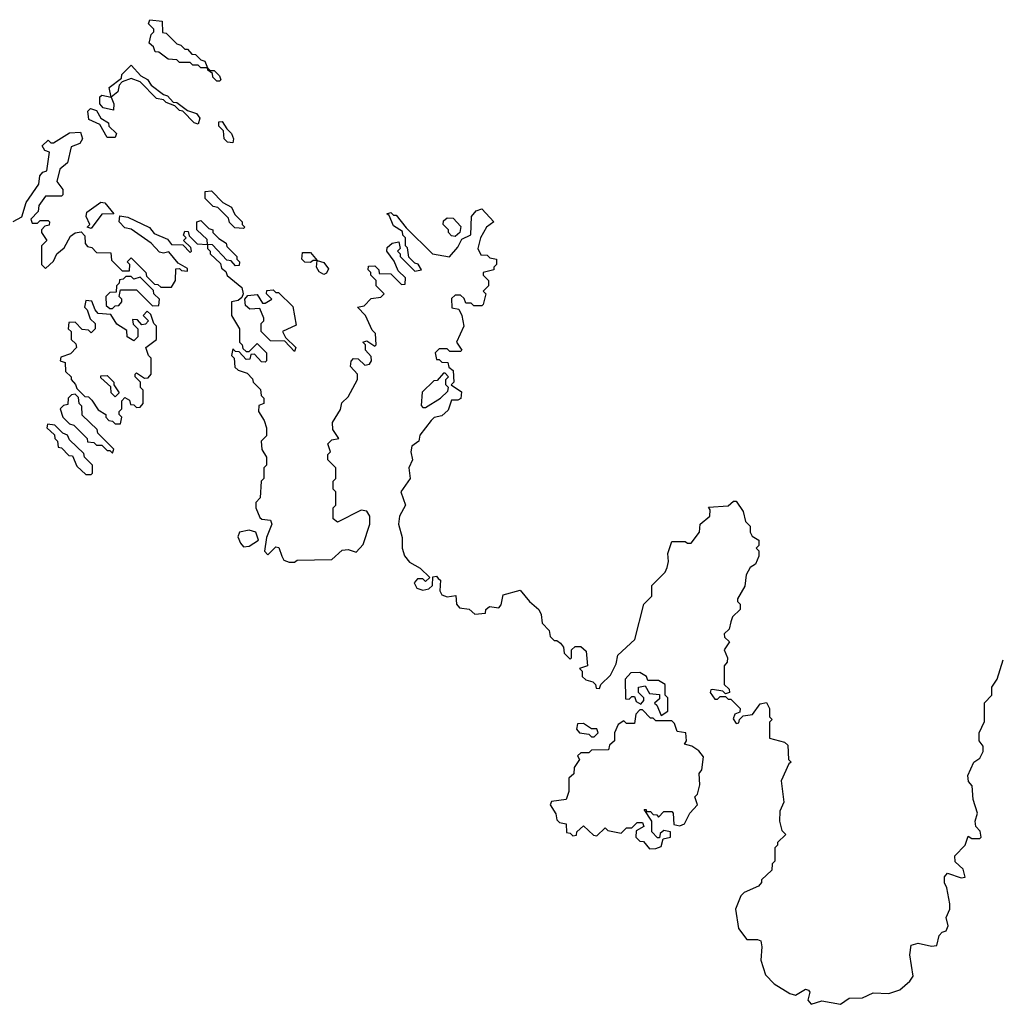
# Model space of a CAD drawing. Extents: x 2737564 to 2859580, y 876530 to 1012372.
# Tile 15 of 110: x 2826338 to 2830006, y 878940 to 882620. Entities that reach past the tile are written whole.
import ezdxf

# ---------------------------------------------------------------- set-up
doc = ezdxf.new("R2010")
doc.units = 0

msp = doc.modelspace()

# ---------------------------------------------------------------- linework, layer by layer
at = {"layer": '0CON05XD'}
for points in [[(2827085, 882390), (2827075, 882390), (2827060, 882405), (2827058.3, 882418.3), (2827041.7, 882431.7), (2827040, 882440), (2827015, 882440), (2827005, 882450), (2826985, 882450), (2826975, 882460), (2826935, 882460), (2826925, 882470), (2826893, 882473), (2826858.3, 882498.3), (2826845, 882500), (2826838.3, 882518.3), (2826822.5, 882532.5), (2826830, 882565), (2826840, 882575), (2826840, 882585), (2826820, 882605), (2826825, 882620), (2826870, 882615), (2826871.7, 882571.7), (2826885, 882570), (2826925, 882530), (2826940, 882525), (2826955, 882510), (2826965, 882510), (2826981.7, 882491.7), (2826995, 882490), (2827015, 882470), (2827030, 882465), (2827040, 882440), (2827050, 882430), (2827065, 882430), (2827085, 882410), (2827090, 882395), (2827085, 882390)], [(2827005, 882230), (2826990, 882235), (2826948.3, 882278.3), (2826935, 882280), (2826918.3, 882298.3), (2826885, 882310), (2826875, 882320), (2826850, 882325), (2826788.3, 882388.3), (2826755, 882400), (2826721.7, 882388.3), (2826710, 882375), (2826705, 882350), (2826680, 882330), (2826690, 882305), (2826688.3, 882281.7), (2826650.7, 882290.7), (2826637.5, 882305), (2826638.3, 882331.7), (2826645, 882337.5), (2826680, 882330), (2826673, 882367), (2826718.3, 882401.7), (2826720, 882415), (2826755, 882450), (2826790.7, 882410.7), (2826816.4, 882396.4), (2826830, 882375), (2826875, 882340), (2826890, 882335), (2826911.7, 882311.7), (2826925, 882310), (2826965, 882280), (2826999.3, 882269.3), (2827011.7, 882251.7), (2827005, 882230)], [(2826695, 882180), (2826665, 882180), (2826638.3, 882228.3), (2826597, 882247), (2826592.5, 882277.5), (2826602.5, 882287.5), (2826625, 882280), (2826641.7, 882251.7), (2826670, 882235), (2826671.7, 882221.7), (2826700, 882195), (2826695, 882180)], [(2827135, 882160), (2827115, 882162.5), (2827102.5, 882175), (2827100, 882205), (2827081.7, 882221.7), (2827081.7, 882238.3), (2827095, 882240), (2827111.7, 882211.7), (2827130, 882195), (2827137.5, 882175), (2827135, 882160)], [(2826313.8, 881866.2), (2826346.7, 881883.3), (2826363, 881937), (2826410, 882005), (2826413, 882037), (2826425, 882050), (2826440, 882055), (2826450, 882125), (2826431.7, 882131.7), (2826421.7, 882148.3), (2826445, 882170), (2826455, 882160), (2826465, 882160), (2826525, 882197.5), (2826565, 882200), (2826572.5, 882175), (2826563, 882157), (2826530, 882145), (2826517.5, 882085), (2826488.3, 882061.7), (2826477.5, 882015), (2826500, 881985), (2826500, 881965), (2826495, 881960), (2826435, 881960), (2826410, 881925), (2826407, 881903), (2826380, 881875), (2826385, 881860), (2826405, 881860), (2826415, 881870), (2826445, 881870), (2826450, 881865), (2826448.3, 881851.7), (2826431.7, 881848.3), (2826420, 881835), (2826420, 881825), (2826440, 881795), (2826420, 881775), (2826420, 881705), (2826435, 881690), (2826465, 881717.5), (2826476.7, 881745), (2826505, 881767.5), (2826528.6, 881811.4), (2826545, 881824), (2826567.5, 881827.5), (2826581.7, 881811.7), (2826583.3, 881783.3), (2826591.7, 881771.7), (2826608.3, 881768.3), (2826625, 881750), (2826678.3, 881748.3), (2826681.7, 881721.7), (2826721.7, 881681.7), (2826748.3, 881681.7), (2826750, 881705), (2826740, 881715), (2826755, 881730), (2826810, 881675), (2826811.7, 881661.7), (2826841.7, 881631.7), (2826855, 881630), (2826865, 881620), (2826905, 881620), (2826920, 881645), (2826921.7, 881688.3), (2826935, 881690), (2826943, 881683), (2826965, 881680), (2826965, 881690), (2826930, 881710), (2826895, 881752.5), (2826875, 881747.5), (2826861.2, 881751.2), (2826830, 881785), (2826755, 881836.7), (2826731.7, 881841.7), (2826710, 881865), (2826713, 881887), (2826741.7, 881881.7), (2826823.8, 881843.8), (2826840.7, 881820.7), (2826890, 881800), (2826905, 881780), (2826948.3, 881778.3), (2826975, 881750), (2826980, 881755), (2826978.3, 881768.3), (2826950, 881795), (2826960, 881805), (2826950, 881815), (2826955, 881830), (2826968.3, 881828.3), (2826971.7, 881811.7), (2827001.7, 881781.7), (2827040, 881780), (2827038.3, 881798.3), (2827000, 881835), (2827000, 881865), (2827015, 881870), (2827045, 881840), (2827060, 881835), (2827060, 881825), (2827081.7, 881801.7), (2827110, 881785), (2827111.7, 881771.7), (2827150, 881735), (2827150, 881725), (2827160, 881715), (2827158.3, 881701.7), (2827145, 881700), (2827128.3, 881718.3), (2827111.7, 881721.7), (2827058.3, 881778.3), (2827040, 881780), (2827040, 881765), (2827050, 881755), (2827050, 881745), (2827088.3, 881708.3), (2827091.7, 881691.7), (2827108.3, 881678.3), (2827113.6, 881663.6), (2827168.8, 881618.8), (2827173.3, 881595), (2827168.3, 881581.7), (2827155, 881570), (2827130, 881565), (2827130, 881515), (2827160, 881465), (2827160, 881415), (2827170, 881405), (2827171.7, 881391.7), (2827185, 881380), (2827195, 881380), (2827225, 881410), (2827260, 881375), (2827260, 881345), (2827255, 881340), (2827241.7, 881341.7), (2827215, 881370), (2827201.7, 881368.3), (2827198.3, 881351.7), (2827185, 881350), (2827158.3, 881378.3), (2827145, 881380), (2827135, 881390), (2827130, 881365), (2827140, 881355), (2827141.7, 881321.7), (2827155, 881310), (2827188.3, 881298.3), (2827208.3, 881278.3), (2827210, 881265), (2827238.3, 881238.3), (2827240, 881215), (2827250, 881205), (2827250, 881185), (2827231.7, 881178.3), (2827230, 881155), (2827251.7, 881121.7), (2827260, 881095), (2827260, 881065), (2827240, 881045), (2827243, 881013), (2827260, 880985), (2827260, 880955), (2827250, 880945), (2827250, 880905), (2827240, 880895), (2827237, 880833), (2827220, 880815), (2827220, 880795), (2827235, 880760), (2827243, 880753), (2827275, 880750), (2827280, 880735), (2827260, 880685), (2827253, 880633), (2827265, 880620), (2827295, 880650), (2827307, 880647), (2827317.5, 880615), (2827325, 880600), (2827345, 880592.5), (2827365, 880592.5), (2827375, 880600), (2827505, 880602.5), (2827543, 880637), (2827565, 880640), (2827595, 880630), (2827621.7, 880658.3), (2827646.7, 880735), (2827646.7, 880765), (2827635, 880782.5), (2827613.6, 880786.4), (2827525, 880742.5), (2827510, 880755), (2827510, 880795), (2827520, 880805), (2827520, 880855), (2827510, 880865), (2827510, 880895), (2827520, 880905), (2827520, 880945), (2827490, 880975), (2827490, 880995), (2827500, 881005), (2827490, 881035), (2827505, 881050), (2827530, 881055), (2827508.3, 881088.3), (2827507.5, 881115), (2827537, 881163), (2827541.7, 881188.3), (2827565, 881210), (2827600, 881275), (2827600, 881295), (2827574, 881324), (2827576.1, 881343.9), (2827585, 881353.3), (2827603, 881353), (2827628.3, 881328.3), (2827645, 881332.5), (2827652.5, 881345), (2827651.7, 881361.7), (2827630, 881385), (2827630, 881405), (2827620, 881415), (2827635, 881420), (2827665, 881400), (2827670, 881405), (2827667, 881447), (2827655, 881460), (2827630, 881515), (2827600, 881545), (2827625, 881550), (2827651.7, 881578.3), (2827687, 881583), (2827700, 881595), (2827670, 881625), (2827670, 881645), (2827650, 881665), (2827650, 881675), (2827640, 881685), (2827641.7, 881698.3), (2827665, 881700), (2827680, 881685), (2827681.7, 881671.7), (2827725, 881670), (2827765, 881630), (2827778.3, 881631.7), (2827780, 881655), (2827751.7, 881681.7), (2827737, 881717), (2827710, 881755), (2827711.7, 881768.3), (2827730, 881785), (2827755, 881790), (2827760, 881765), (2827750, 881755), (2827760, 881745), (2827760, 881735), (2827815, 881680), (2827840, 881685), (2827826.4, 881706.4), (2827815, 881710), (2827792.5, 881732.5), (2827787, 881767), (2827780, 881775), (2827780, 881805), (2827770, 881815), (2827768.3, 881828.3), (2827735, 881850), (2827718.3, 881888.3), (2827710, 881895), (2827725, 881900), (2827735, 881890), (2827745, 881890), (2827781.7, 881841.7), (2827880, 881745), (2827943.9, 881733.9), (2827975, 881770), (2827990, 881800), (2828023.6, 881816.4), (2828026.7, 881885), (2828043.9, 881906.1), (2828065, 881912.5), (2828110, 881865), (2828082.5, 881845), (2828060, 881805), (2828050, 881765), (2828061.7, 881741.7), (2828085, 881740), (2828095, 881730), (2828120, 881725), (2828120, 881705), (2828110, 881695), (2828110, 881685), (2828070, 881675), (2828070, 881665), (2828090, 881645), (2828090, 881625), (2828070, 881605), (2828080, 881595), (2828070, 881555), (2828065, 881550), (2828035, 881550), (2828025, 881560), (2828005, 881560), (2827998.3, 881578.3), (2827985, 881590), (2827965, 881590), (2827951.7, 881578.3), (2827953, 881543), (2827978.3, 881538.3), (2827990, 881515), (2827997.5, 881475), (2827970, 881415), (2827990, 881385), (2827985, 881380), (2827945, 881380), (2827935, 881390), (2827905, 881390), (2827890, 881375), (2827895, 881350), (2827905, 881350), (2827915, 881340), (2827938.3, 881338.3), (2827941.7, 881321.7), (2827958.3, 881308.3), (2827960, 881265), (2827950, 881255), (2827988.8, 881228.8), (2827986.2, 881203.8), (2827975, 881197.5), (2827951.7, 881198.3), (2827938.8, 881161.2), (2827915, 881140), (2827886.4, 881133.6), (2827875, 881122.5), (2827833, 881067), (2827830, 881045), (2827803.9, 881026.1), (2827800, 881005), (2827806.2, 880975), (2827792.5, 880945), (2827796.7, 880905), (2827762.5, 880855), (2827780, 880805), (2827756.7, 880765), (2827753.3, 880735), (2827767.5, 880685), (2827767.5, 880645), (2827776.2, 880616.2), (2827795, 880592.5), (2827835, 880570), (2827870, 880535), (2827855, 880520), (2827845, 880530), (2827825, 880530), (2827812.5, 880515), (2827822.5, 880495), (2827845, 880487.5), (2827866.7, 880493.3), (2827880, 880505), (2827881.7, 880538.3), (2827895, 880540), (2827901.7, 880531.7), (2827910, 880525), (2827907.5, 880485), (2827915, 880470), (2827935, 880462.5), (2827968.3, 880468.3), (2827970, 880435), (2827981.7, 880421.7), (2828017, 880417), (2828038.3, 880398.3), (2828078.3, 880401.7), (2828080, 880415), (2828093, 880427), (2828128.3, 880421.7), (2828137, 880433), (2828145, 880470), (2828208.3, 880488.3), (2828242.5, 880445), (2828277.5, 880415), (2828287, 880397), (2828290, 880365), (2828317, 880337), (2828320, 880315), (2828335, 880300), (2828345, 880300), (2828359.3, 880289.3), (2828370, 880275), (2828373, 880253), (2828395, 880230), (2828400, 880235), (2828400, 880265), (2828413, 880277), (2828435, 880277.5), (2828455, 880260), (2828460, 880205), (2828430, 880195), (2828440, 880185), (2828440, 880165), (2828453, 880153), (2828480, 880145), (2828490, 880135), (2828491.7, 880121.7), (2828505, 880120), (2828510, 880135), (2828545, 880170), (2828567, 880213), (2828572.5, 880245), (2828637, 880303), (2828670, 880435), (2828700, 880465), (2828700, 880505), (2828750, 880555), (2828757, 880573), (2828762.5, 880595), (2828760, 880625), (2828775, 880670), (2828825, 880670), (2828833, 880663), (2828847, 880663), (2828877.5, 880705), (2828880, 880735), (2828916.7, 880765), (2828917.5, 880787.5), (2828911.7, 880798.3), (2828985, 880802.5), (2829005, 880820), (2829015, 880820), (2829041.7, 880781.7), (2829050, 880745), (2829067, 880727), (2829067.5, 880705), (2829075, 880690), (2829100, 880675), (2829100, 880655), (2829090, 880645), (2829100, 880635), (2829100, 880615), (2829087.5, 880585), (2829067, 880573), (2829052.5, 880545), (2829047, 880503), (2829020, 880455), (2829020, 880445), (2829030, 880435), (2829030, 880415), (2829001.7, 880388.3), (2828995, 880370)], [(2827175, 881840), (2827141.7, 881841.7), (2827121.7, 881861.7), (2827118.3, 881878.3), (2827078.3, 881918.3), (2827061.7, 881921.7), (2827031.7, 881951.7), (2827031.7, 881978.3), (2827055, 881980), (2827097, 881937), (2827129.3, 881919.3), (2827141.7, 881891.7), (2827170, 881865), (2827170, 881855), (2827180, 881845), (2827175, 881840)], [(2826605, 881840), (2826590, 881845), (2826600, 881855), (2826586.7, 881885), (2826589.3, 881900.7), (2826642, 881938), (2826656.1, 881936.1), (2826690, 881895), (2826645, 881893.3), (2826605, 881840)], [(2827965, 881810), (2827951.7, 881811.7), (2827940, 881825), (2827940, 881835), (2827920, 881855), (2827921.7, 881868.3), (2827935, 881880), (2827958.3, 881878.3), (2827987, 881847), (2827982.5, 881825), (2827965, 881810)], [(2827475, 881667.5), (2827457, 881677), (2827447.5, 881695), (2827450, 881720), (2827435, 881720), (2827425, 881712.5), (2827403.6, 881713.6), (2827392.5, 881725), (2827395, 881750), (2827425, 881750), (2827450, 881720), (2827475, 881712.5), (2827491.7, 881688.3), (2827485, 881672.5), (2827475, 881667.5)], [(2826685, 881540), (2826695, 881550), (2826708.3, 881551.7), (2826720, 881565), (2826720, 881575), (2826710, 881585), (2826715, 881610), (2826775, 881610), (2826835, 881550), (2826858.3, 881551.7), (2826860, 881575), (2826840, 881595), (2826838.3, 881608.3), (2826788.3, 881658.3), (2826765, 881650), (2826755, 881660), (2826735, 881660), (2826725, 881650), (2826711.7, 881648.3), (2826710, 881635), (2826700, 881625), (2826698.3, 881601.7), (2826675, 881600), (2826660, 881585), (2826661.7, 881551.7), (2826675, 881540), (2826685, 881540)], [(2827365, 881380), (2827328.3, 881418.3), (2827275, 881420), (2827240, 881455), (2827240, 881485), (2827250, 881495), (2827250, 881505), (2827235, 881540), (2827198.3, 881538.3), (2827181.7, 881551.7), (2827180, 881575), (2827190.7, 881589.3), (2827225, 881592.5), (2827245, 881560), (2827255, 881560), (2827280, 881575), (2827260, 881595), (2827261.7, 881608.3), (2827285, 881610), (2827295, 881600), (2827305, 881600), (2827358.3, 881548.3), (2827371.7, 881478.3), (2827320, 881455), (2827331.7, 881431.7), (2827370, 881395), (2827365, 881380)], [(2826715, 881110), (2826720, 881135), (2826710, 881145), (2826710, 881155), (2826720, 881165), (2826720, 881195), (2826731.7, 881208.3), (2826748.3, 881198.3), (2826751.7, 881181.7), (2826765, 881180), (2826775, 881170), (2826788.3, 881171.7), (2826800, 881185), (2826800, 881235), (2826790, 881245), (2826790, 881265), (2826770, 881285), (2826770, 881295), (2826775, 881300), (2826805, 881280), (2826818.3, 881281.7), (2826830, 881295), (2826830, 881355), (2826820, 881365), (2826810, 881395), (2826850, 881425), (2826850, 881475), (2826840, 881485), (2826828.3, 881518.3), (2826815, 881530), (2826800, 881515), (2826820, 881495), (2826808.3, 881481.7), (2826795, 881480), (2826778.3, 881498.3), (2826760, 881500), (2826761.7, 881481.7), (2826780, 881465), (2826780, 881435), (2826765, 881420), (2826740, 881435), (2826738.3, 881458.3), (2826701.7, 881481.7), (2826678.3, 881518.3), (2826631.7, 881521.7), (2826620, 881535), (2826608.3, 881568.3), (2826585, 881570), (2826580, 881545), (2826590, 881535), (2826601.7, 881501.7), (2826620, 881485), (2826620, 881465), (2826605, 881450), (2826595, 881460), (2826571.7, 881461.7), (2826545, 881490), (2826521.7, 881488.3), (2826520, 881465), (2826530, 881455), (2826530, 881425), (2826548.3, 881408.3), (2826550, 881395), (2826528.3, 881371.7), (2826491.7, 881358.3), (2826490, 881345), (2826508.3, 881338.3), (2826510, 881305), (2826530, 881285), (2826530, 881275), (2826547, 881257), (2826551.7, 881241.7), (2826581.7, 881211.7), (2826595, 881210), (2826608.3, 881198.3), (2826631.7, 881161.7), (2826660, 881145), (2826660, 881135), (2826671.7, 881121.7), (2826685, 881120), (2826695, 881110), (2826715, 881110)], [(2826695, 881210), (2826680, 881225), (2826678.3, 881248.3), (2826641.7, 881281.7), (2826641.7, 881288.3), (2826665, 881290), (2826690, 881265), (2826690, 881255), (2826710, 881225), (2826695, 881210)], [(2827855, 881170), (2827910, 881205), (2827938.3, 881231.7), (2827940, 881245), (2827930, 881255), (2827930, 881275), (2827940, 881285), (2827928.3, 881298.3), (2827921.7, 881298.3), (2827898.3, 881271.7), (2827885, 881270), (2827841.7, 881228.3), (2827838.3, 881178.3), (2827845, 881170), (2827855, 881170)], [(2826685, 881000), (2826690, 881015), (2826630, 881075), (2826628.3, 881088.3), (2826571.7, 881141.7), (2826570, 881175), (2826560, 881185), (2826558.3, 881208.3), (2826545, 881220), (2826531.7, 881218.3), (2826520, 881205), (2826518.3, 881181.7), (2826501.7, 881178.3), (2826490, 881165), (2826500, 881135), (2826525, 881110), (2826540, 881105), (2826590, 881055), (2826591.7, 881041.7), (2826615, 881040), (2826625, 881030), (2826645, 881030), (2826665, 881010), (2826675, 881010), (2826685, 881000)], [(2826605, 880920), (2826610, 880925), (2826610, 880955), (2826580, 880985), (2826578.3, 880998.3), (2826525, 881050), (2826516.7, 881066.7), (2826500, 881075), (2826470, 881105), (2826441.7, 881108.3), (2826440, 881095), (2826468.3, 881068.3), (2826470, 881055), (2826480, 881045), (2826481.7, 881021.7), (2826495, 881020), (2826521.7, 880991.7), (2826535, 880990), (2826551.7, 880951.7), (2826585, 880920), (2826605, 880920)], [(2827175, 880650), (2827195, 880652.5), (2827230, 880675), (2827220, 880705), (2827195, 880712.5), (2827160, 880705), (2827153, 880687), (2827163, 880663), (2827175, 880650)], [(2828995, 880370), (2828988.3, 880341.7), (2828970, 880325), (2828971.7, 880311.7), (2828990, 880295), (2828970, 880265), (2828982.5, 880235), (2828981.7, 880218.3), (2828970, 880205), (2828970, 880135), (2828988.3, 880118.3), (2828990, 880105), (2828975, 880100), (2828965, 880110), (2828926.7, 880116.7), (2828920, 880115), (2828917.5, 880105), (2828935, 880080), (2828945, 880080), (2828955, 880090), (2828975, 880090), (2828985, 880080), (2828995, 880080), (2829030, 880045), (2829028.3, 880031.7), (2829010, 880025), (2829003.6, 880006.4), (2829015, 879990), (2829025, 879992.5), (2829027.5, 880005), (2829041.7, 880018.3), (2829076.4, 880023.6), (2829105, 880062.5), (2829128.3, 880068.3), (2829140, 880045), (2829140, 880015), (2829150, 880005), (2829140, 879995), (2829140, 879935), (2829195, 879920), (2829208.3, 879908.3), (2829210, 879855), (2829220, 879845), (2829211.7, 879838.3), (2829183.3, 879775), (2829192.5, 879695), (2829178.3, 879661.7), (2829177.5, 879625), (2829185, 879590), (2829200, 879575), (2829170, 879545), (2829170, 879535), (2829160, 879525), (2829160, 879475), (2829150, 879465), (2829148.3, 879441.7), (2829110, 879405), (2829110, 879395), (2829098.3, 879381.7), (2829045, 879357.5), (2829032.5, 879345), (2829012.5, 879295), (2829023.3, 879223.3), (2829055, 879182.5), (2829095, 879182.5), (2829107, 879177), (2829111.2, 879155), (2829107.5, 879105), (2829125, 879050), (2829157, 879017), (2829215, 878980), (2829236.4, 878973.6), (2829273.6, 878996.4), (2829285, 878992.5), (2829290, 878985), (2829282.5, 878955), (2829295, 878940), (2829335, 878953.3), (2829405, 878940), (2829437, 878963), (2829486.4, 878963.6), (2829527, 878983), (2829585, 878980), (2829626.1, 878993.9), (2829663.6, 879026.4), (2829676.7, 879045), (2829663.8, 879125), (2829669.3, 879160.7), (2829695, 879168.8), (2829745, 879156.7), (2829765, 879160), (2829773, 879197), (2829785, 879210), (2829800, 879215), (2829807, 879233), (2829800, 879265), (2829813.3, 879295), (2829813.3, 879315), (2829802.5, 879375), (2829793.6, 879393.6), (2829793, 879417), (2829805, 879430), (2829855, 879412.5), (2829870, 879415), (2829862.5, 879445), (2829833, 879473), (2829832.5, 879495), (2829870, 879535), (2829881.7, 879568.3), (2829895, 879560), (2829925, 879560), (2829930, 879565), (2829927, 879587), (2829910, 879605), (2829907.5, 879625), (2829916.2, 879655), (2829900, 879705), (2829897, 879757), (2829883, 879773), (2829880, 879795), (2829902.5, 879845), (2829925, 879860), (2829937.5, 879885), (2829937.5, 879905), (2829922.5, 879925), (2829922.5, 879955), (2829943, 879997), (2829943, 880067), (2829970, 880095), (2829970, 880125), (2829990, 880155), (2830013, 880227)], [(2828735, 880020), (2828760, 880035), (2828760, 880085), (2828750, 880095), (2828750, 880135), (2828725, 880150), (2828685, 880150), (2828680, 880165), (2828655, 880180), (2828621.7, 880178.3), (2828600, 880155), (2828601.7, 880081.7), (2828615, 880080), (2828625, 880090), (2828635, 880090), (2828641.7, 880071.7), (2828658.3, 880061.7), (2828670, 880075), (2828670, 880085), (2828650, 880105), (2828650, 880125), (2828675, 880130), (2828691.7, 880101.7), (2828728.3, 880098.3), (2828728.3, 880081.7), (2828710, 880065), (2828718.3, 880058.3), (2828735, 880020)], [(2828691.7, 879521.7), (2828715, 879522.5), (2828735, 879530), (2828741.7, 879558.3), (2828770, 879565), (2828770, 879585), (2828745, 879590), (2828731.7, 879578.3), (2828728.3, 879561.7), (2828721.7, 879561.7), (2828700, 879585), (2828700, 879625), (2828671.7, 879668.3), (2828678.3, 879668.3), (2828680, 879660), (2828695, 879660), (2828705, 879650), (2828718.3, 879648.3), (2828725, 879640), (2828745, 879660), (2828775, 879660), (2828780, 879655), (2828781.7, 879611.7), (2828805, 879607.5), (2828822.5, 879615), (2828842.5, 879655), (2828870, 879685), (2828860, 879715), (2828870, 879725), (2828879.3, 879760.7), (2828877, 879803), (2828886.7, 879816.7), (2828892.5, 879865), (2828875, 879887.5), (2828850, 879905), (2828821.7, 879911.7), (2828830, 879925), (2828826.7, 879955), (2828795, 879960), (2828785, 879990), (2828775, 880000), (2828715, 880000), (2828705, 880010), (2828695, 880010), (2828665, 880040), (2828655, 880040), (2828640, 880025), (2828635, 879990), (2828605, 879990), (2828595, 880000), (2828573.6, 879986.4), (2828560, 879955), (2828560, 879925), (2828541.7, 879908.3), (2828538.3, 879891.7), (2828475, 879890), (2828465, 879880), (2828435, 879880), (2828421.7, 879868.3), (2828430, 879855), (2828410, 879825), (2828408.3, 879801.7), (2828390, 879785), (2828390, 879735), (2828380, 879705), (2828325, 879697.5), (2828320, 879685), (2828341.7, 879651.7), (2828345, 879630), (2828355, 879620), (2828380, 879615), (2828381.7, 879581.7), (2828395, 879580), (2828405, 879570), (2828418.3, 879571.7), (2828420, 879585), (2828445, 879607.5), (2828481.7, 879571.7), (2828495, 879570), (2828525, 879600), (2828535, 879590), (2828585, 879580), (2828605, 879600), (2828625, 879600), (2828645, 879620), (2828665, 879620), (2828670, 879605), (2828641.7, 879588.3), (2828640, 879565), (2828655, 879550), (2828668.3, 879548.3), (2828691.7, 879521.7)], [(2828485, 879940), (2828500, 879955), (2828495, 879970), (2828475, 879970), (2828445, 879990), (2828421.7, 879988.3), (2828418.3, 879968.3), (2828430, 879955), (2828465, 879950), (2828475, 879940), (2828485, 879940)]]:
    msp.add_lwpolyline(points, dxfattribs=at)

doc.saveas('drawing.dxf')
